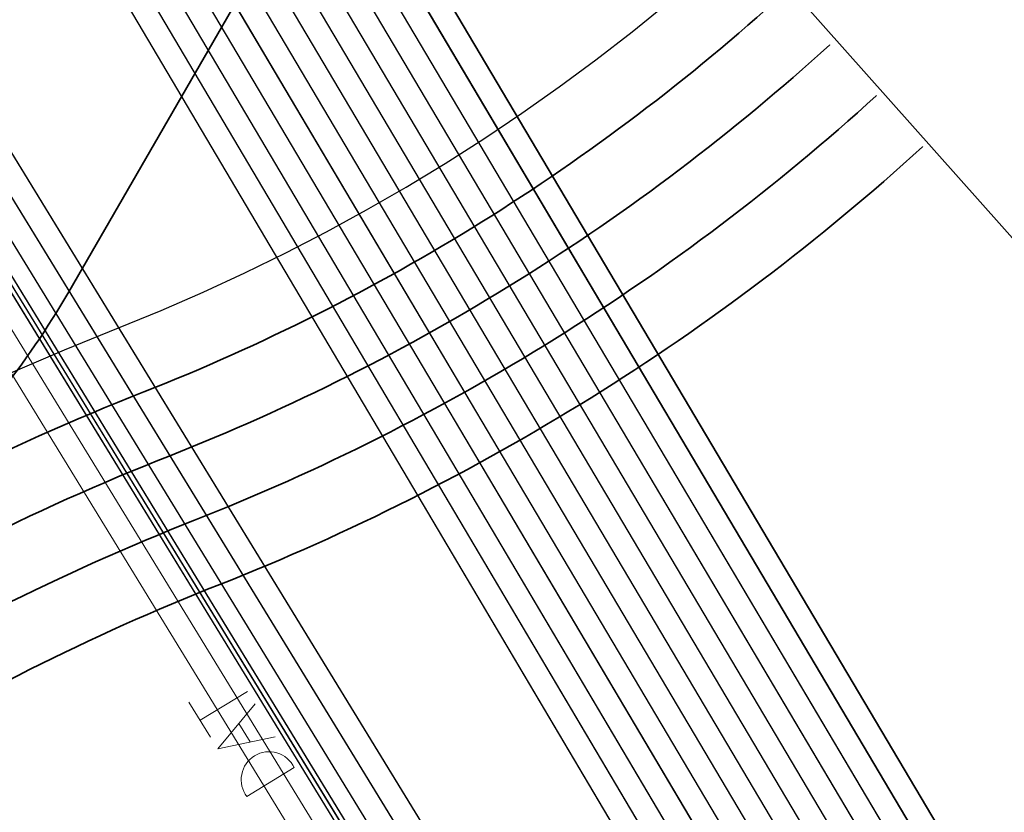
# Model space of a CAD drawing. Header units: metres. Extents: x -502 to 161, y -108 to 174.
# Tile 130 of 256: x -225.38 to -223.24, y -34.82 to -33.1. Entities that reach past the tile are written whole.
import ezdxf

# ---------------------------------------------------------------- set-up
doc = ezdxf.new("R2010")
doc.units = ezdxf.units.M
doc.header["$LTSCALE"] = 0.1
doc.linetypes.add('237', pattern=[93, 75, -18])
for name, color, linetype in [('BRI31-005.05-5p02-Koordinierung Lageplan 4. BA ZOB West 2022-06-15', 7, 'Continuous'), ('BRI31-005.06-5f07-Koordinierung Lageplan 4. BA ZOB Fernbusbahnh', 7, 'Continuous'), ('BRI32-005.02-5f05-Koordinierung Schemaplan 4 BA ZOB Teilbereich', 7, 'Continuous'), ('BRI32-005.03-5f06-Koordinierung Schemaplan 4 BA ZOB Teilbereich 2 Ost - Bahnhofsallee 2023-01-21', 7, 'Continuous')]:
    doc.layers.add(name, color=color, linetype=linetype)

# ---------------------------------------------------------------- blocks, each defined once
blk = doc.blocks.new('WP_LP-1020')
at = {"color": 7, "linetype": 'Continuous', "lineweight": 20, "transparency": 33554687}
blk.add_line((-0.8253, -0.8253), (-0.8253, 0.8253), dxfattribs=at)
blk = doc.blocks.new('1000DAT')
at = {"color": 114, "linetype": 'Continuous', "lineweight": 13, "true_color": 0x00994c, "transparency": 33554687}
for p, q in [((4.589, 0.775), (4.589, 0.173)), ((5.348, 0.777), (5.795, 0.777)), ((5.561, 0.775), (5.561, 0.173)), ((5.077, 0.435), (5.312, 0.435))]:
    blk.add_line(p, q, dxfattribs=at)
at = {"color": 114, "linetype": 'Continuous', "lineweight": 13, "true_color": 0x00994c, "transparency": 33554687, "flags": 128}
blk.add_lwpolyline([(4.589, 0.775, -0.445229), (4.924, 0.474, -0.445229), (4.589, 0.173)], format="xyb", dxfattribs=at)
blk.add_lwpolyline([(4.984, 0.174), (5.199, 0.775), (5.401, 0.174)], dxfattribs=at)

msp = doc.modelspace()

# ---------------------------------------------------------------- linework, layer by layer
at = {"layer": 'BRI31-005.05-5p02-Koordinierung Lageplan 4. BA ZOB West 2022-06-15', "color": 1, "linetype": 'Continuous', "lineweight": 25, "true_color": 0xff0000, "transparency": 33554687, "flags": 128}
msp.add_lwpolyline([(-225.3387, -11.2374), (-229.5957, -18.1714), (-229.0257, -20.8074), (-227.7997, -27.4074), (-227.6647, -27.9944), (-227.4477, -30.3544), (-224.2937, -35.5024), (-224.0217, -35.9484), (-223.2007, -36.4664), (-222.9157, -36.6434), (-217.6127, -39.5814), (-217.2307, -39.7354), (-214.0777, -39.1054), (-207.9547, -37.3244), (-207.4387, -36.8834), (-205.7427, -35.6354), (-202.5457, -34.9364), (-199.0767, -34.0634), (-192.6107, -32.7734), (-185.6937, -31.6434), (-180.2767, -30.7334), (-179.4717, -30.6334), (-178.4147, -30.7934), (-174.3807, -31.4324)], dxfattribs=at)
at = {"layer": 'BRI31-005.05-5p02-Koordinierung Lageplan 4. BA ZOB West 2022-06-15', "color": 250, "linetype": 'Continuous', "lineweight": 25, "true_color": 0x333333, "transparency": 33554687, "flags": 128}
for points in [[(-225.3307, -11.2434), (-229.5857, -18.1734), (-229.0157, -20.8054), (-227.7897, -27.4054), (-227.6547, -27.9934), (-227.4387, -30.3514), (-224.2857, -35.4974), (-224.0137, -35.9414), (-223.1947, -36.4574), (-222.9107, -36.6354), (-217.6077, -39.5724), (-217.2297, -39.7244), (-214.0807, -39.0964), (-207.9597, -37.3154), (-207.4447, -36.8754), (-205.7467, -35.6254), (-202.5487, -34.9274), (-199.0787, -34.0534), (-192.6127, -32.7634), (-185.6947, -31.6334), (-180.2787, -30.7234), (-179.4717, -30.6234), (-178.4137, -30.7834), (-174.3787, -31.4224)], [(-225.2907, -11.2734), (-229.5327, -18.1824), (-228.9667, -20.7954), (-227.7407, -27.3964), (-227.6047, -27.9884), (-227.3897, -30.3354), (-224.2587, -35.4464), (-223.9867, -35.8994), (-223.1627, -36.4184), (-222.8857, -36.5924), (-217.5837, -39.5284), (-217.0567, -39.7414), (-214.0687, -39.1454), (-207.9377, -37.3614), (-207.4157, -36.9154), (-205.7257, -35.6724), (-202.5377, -34.9764), (-199.0687, -34.1024), (-192.6037, -32.8124), (-185.6867, -31.6824), (-180.2717, -30.7724), (-179.4727, -30.6734), (-178.4207, -30.8324), (-177.8307, -31.0624)], [(-174.3647, -31.3244), (-178.3997, -30.6854), (-179.4697, -30.5234), (-180.2927, -30.6254), (-185.7107, -31.5354), (-192.6307, -32.6654), (-199.0987, -33.9554), (-202.5707, -34.8294), (-205.7887, -35.5314), (-207.5047, -36.7934), (-208.0037, -37.2234), (-214.1047, -38.9984), (-217.2137, -39.6184), (-217.5597, -39.4844), (-222.8607, -36.5494), (-223.1417, -36.3724), (-223.9597, -35.8574), (-224.2067, -35.4344), (-227.3407, -30.3194), (-227.5547, -27.9834), (-227.6917, -27.3874), (-228.9177, -20.7854), (-229.4797, -18.1914), (-225.2507, -11.3034)], [(-174.3717, -31.3734), (-178.4067, -30.7344), (-179.4707, -30.5734), (-180.2857, -30.6744), (-185.7027, -31.5844), (-192.6217, -32.7144), (-199.0887, -34.0044), (-202.5597, -34.8784), (-205.7677, -35.5784), (-207.4747, -36.8344), (-207.9817, -37.2694), (-214.0927, -39.0474), (-217.0437, -39.6364), (-217.5357, -39.4404), (-222.8357, -36.5064), (-223.1087, -36.3344), (-223.9327, -35.8154), (-224.1667, -35.4034), (-227.2917, -30.3034), (-227.5047, -27.9804), (-227.6427, -27.3784), (-228.8687, -20.7754), (-229.4267, -18.2004), (-225.2107, -11.3334)], [(-178.2347, -30.0544), (-179.1357, -29.8924), (-180.3637, -30.1044), (-186.0237, -31.1244), (-193.0907, -32.3544), (-199.2367, -33.3944), (-200.6857, -33.7654), (-202.8467, -34.2434), (-206.2057, -35.0734), (-208.3897, -36.7434), (-214.3777, -38.5134), (-216.5857, -38.7694), (-217.3127, -38.8554), (-222.6167, -36.1834), (-223.7887, -35.3634), (-226.8857, -30.1354), (-227.0657, -27.9414), (-227.1787, -27.2534), (-228.4947, -20.5034), (-229.0277, -18.0634), (-224.7607, -11.6114)], [(-178.2447, -30.1034), (-179.1357, -29.9434), (-180.3547, -30.1534), (-186.0147, -31.1734), (-193.0827, -32.4034), (-199.2267, -33.4434), (-200.6627, -33.8124), (-202.8357, -34.2924), (-206.1837, -35.1194), (-208.3667, -36.7884), (-214.3677, -38.5624), (-216.5857, -38.8194), (-217.1447, -38.8844), (-222.5907, -36.1404), (-223.7507, -35.3284), (-226.8367, -30.1194), (-227.0157, -27.9374), (-227.1297, -27.2434), (-228.4457, -20.4934), (-228.9747, -18.0734), (-224.7217, -11.6424)], [(-178.2547, -30.1524), (-179.1357, -29.9944), (-180.3457, -30.2024), (-186.0057, -31.2224), (-193.0747, -32.4524), (-199.2167, -33.4924), (-200.6567, -33.8604), (-202.8157, -34.3414), (-206.1617, -35.1654), (-208.3437, -36.8334), (-214.3577, -38.6114), (-216.5757, -38.8684), (-216.9747, -38.9144), (-217.1357, -38.8334), (-222.5647, -36.0974), (-223.7127, -35.2934), (-226.7877, -30.1034), (-226.9657, -27.9334), (-227.0807, -27.2334), (-228.3967, -20.4834), (-228.9217, -18.0834), (-224.6827, -11.6734)], [(-224.6437, -11.7044), (-228.8687, -18.0934), (-228.3477, -20.4734), (-227.0317, -27.2234), (-226.9157, -27.9294), (-226.7387, -30.0874), (-223.6747, -35.2584), (-222.5387, -36.0544), (-217.2887, -38.7014), (-216.6117, -38.6224), (-214.4077, -38.3664), (-208.4587, -36.6084), (-206.2717, -34.9354), (-202.8797, -34.0964), (-200.7457, -33.6254), (-199.2667, -33.2474), (-193.1147, -32.2074), (-186.0507, -30.9774), (-180.3907, -29.9574), (-179.1357, -29.7394), (-178.2047, -29.9074)], [(-178.2147, -29.9564), (-179.1357, -29.7904), (-180.3817, -30.0064), (-186.0417, -31.0264), (-193.1067, -32.2564), (-199.2567, -33.2964), (-200.7597, -33.6794), (-202.8687, -34.1454), (-206.2497, -34.9814), (-208.4357, -36.6534), (-214.3977, -38.4154), (-217.1177, -38.7314), (-222.5257, -36.0034), (-223.6367, -35.2234), (-226.6897, -30.0714), (-226.8657, -27.9254), (-226.9827, -27.2134), (-228.2987, -20.4634), (-228.8157, -18.1034), (-224.6047, -11.7354)], [(-178.2247, -30.0054), (-179.1357, -29.8414), (-180.3727, -30.0554), (-186.0327, -31.0754), (-193.0987, -32.3054), (-199.2467, -33.3454), (-200.7697, -33.7334), (-202.8577, -34.1944), (-206.2277, -35.0274), (-208.4127, -36.6984), (-214.3877, -38.4644), (-216.6287, -38.7244), (-216.9477, -38.7614), (-217.1087, -38.6784), (-222.4867, -35.9684), (-223.5987, -35.1884), (-226.6407, -30.0554), (-226.8157, -27.9214), (-226.9337, -27.2034), (-228.2497, -20.4534), (-228.7627, -18.1134), (-224.5657, -11.7664)], [(-178.1847, -29.8094), (-179.1357, -29.6374), (-180.4087, -29.8594), (-186.0687, -30.8794), (-193.1307, -32.1094), (-199.2867, -33.1494), (-202.9127, -33.9494), (-206.3377, -34.7974), (-208.5277, -36.4734), (-214.4377, -38.2194), (-216.6027, -38.4714), (-217.2647, -38.5434), (-222.4607, -35.9254), (-223.5607, -35.1534), (-226.5917, -30.0394), (-226.7657, -27.9174), (-226.8847, -27.1934), (-228.2007, -20.4434), (-228.7097, -18.1234), (-224.5267, -11.7974)], [(-178.1947, -29.8584), (-179.1357, -29.6884), (-180.3997, -29.9084), (-186.0597, -30.9284), (-193.1227, -32.1584), (-199.2767, -33.1984), (-202.9017, -33.9984), (-206.3157, -34.8434), (-208.5047, -36.5184), (-214.4277, -38.2684), (-217.0907, -38.5784), (-222.4567, -35.8684), (-223.5227, -35.1184), (-226.5427, -30.0234), (-226.7157, -27.9134), (-226.8357, -27.1844), (-228.1517, -20.4334), (-228.6567, -18.1334), (-224.4877, -11.8284)], [(-200.2857, -36.5834), (-199.6747, -35.4934), (-199.5557, -34.9334), (-199.7607, -34.1634), (-200.1017, -33.7834), (-200.6467, -33.5734), (-201.0147, -33.6334), (-202.8907, -34.0474), (-206.2937, -34.8894), (-208.4817, -36.5634), (-214.4177, -38.3174), (-216.6047, -38.5714), (-216.9147, -38.6074), (-217.0817, -38.5234), (-222.4087, -35.8394), (-223.4847, -35.0834), (-226.4937, -30.0074), (-226.6657, -27.9094), (-226.7867, -27.1734), (-228.1027, -20.4234), (-228.6037, -18.1434), (-224.4487, -11.8594)], [(-178.1657, -29.7114), (-179.1357, -29.5354), (-180.4267, -29.7614), (-186.0867, -30.7814), (-193.1467, -32.0114), (-199.3047, -33.0514), (-202.9357, -33.8514), (-206.3817, -34.7054), (-208.5737, -36.3834), (-214.4577, -38.1214), (-216.9157, -38.4004), (-217.0637, -38.4194), (-217.1517, -38.4314), (-222.3827, -35.7964), (-223.4467, -35.0484), (-226.4447, -29.9914), (-226.6157, -27.9054), (-226.7377, -27.1634), (-228.0537, -20.4134), (-228.5507, -18.1534), (-224.4097, -11.8904)], [(-178.1747, -29.7604), (-179.1357, -29.5864), (-180.4177, -29.8104), (-186.0777, -30.8304), (-193.1387, -32.0604), (-199.2967, -33.1004), (-202.9237, -33.9004), (-206.3597, -34.7514), (-208.5507, -36.4284), (-214.4477, -38.1704), (-216.9837, -38.4594), (-217.1887, -38.3564), (-222.3567, -35.7534), (-223.4087, -35.0134), (-226.3957, -29.9754), (-226.5657, -27.9014), (-226.6887, -27.1534), (-228.0047, -20.4034), (-228.4977, -18.1634), (-224.3707, -11.9214)]]:
    msp.add_lwpolyline(points, dxfattribs=at)
at = {"layer": 'BRI31-005.05-5p02-Koordinierung Lageplan 4. BA ZOB West 2022-06-15', "color": 114, "linetype": 'Continuous', "lineweight": 25, "true_color": 0x00994c, "transparency": 33554687, "flags": 128}
msp.add_lwpolyline([(-174.3777, -31.4124), (-178.4117, -30.7734), (-179.4707, -30.6134), (-180.2797, -30.7134), (-185.6977, -31.6244), (-192.6137, -32.7544), (-199.0817, -34.0444), (-202.5497, -34.9164), (-205.7517, -35.6174), (-207.4517, -36.8684), (-207.9637, -37.3064), (-214.0827, -39.0854), (-217.2287, -39.7144), (-217.6047, -39.5634), (-222.9057, -36.6254), (-223.1907, -36.4494), (-224.0077, -35.9334), (-224.2767, -35.4914), (-227.4277, -30.3474), (-227.6447, -27.9914), (-227.7807, -27.4034), (-229.0067, -20.8034), (-229.5747, -18.1744), (-225.3227, -11.2494)], dxfattribs=at)
at = {"layer": 'BRI31-005.05-5p02-Koordinierung Lageplan 4. BA ZOB West 2022-06-15', "color": 190, "linetype": 'Continuous', "lineweight": 35, "true_color": 0x7f00ff, "transparency": 33554687, "flags": 128}
for points in [[(-178.1477, -29.6134), (-179.1357, -29.4334), (-180.4447, -29.6634), (-186.1047, -30.6834), (-193.1627, -31.9134), (-199.3207, -32.9534), (-202.9597, -33.7534), (-206.4257, -34.6134), (-208.6197, -36.2934), (-214.4777, -38.0234), (-217.0457, -38.3154), (-217.1367, -38.3264), (-222.3647, -35.6884), (-223.3707, -34.9784), (-226.3467, -29.9594), (-226.5157, -27.8974), (-226.6397, -27.1434), (-227.9557, -20.3934), (-228.4447, -18.1734), (-224.3317, -11.9524)], [(-178.1567, -29.6624), (-179.1357, -29.4844), (-180.4357, -29.7124), (-186.0957, -30.7324), (-193.1547, -31.9624), (-199.3127, -33.0024), (-202.9477, -33.8024), (-206.4037, -34.6594), (-208.5967, -36.3384), (-214.4677, -38.0724), (-216.9517, -38.3544), (-222.3047, -35.6674), (-223.3327, -34.9434), (-226.2977, -29.9434), (-226.4657, -27.8934), (-226.5907, -27.1334), (-227.9067, -20.3834), (-228.3917, -18.1834), (-224.2927, -11.9834)]]:
    msp.add_lwpolyline(points, dxfattribs=at)
at = {"layer": 'BRI31-005.05-5p02-Koordinierung Lageplan 4. BA ZOB West 2022-06-15', "color": 7, "linetype": 'Continuous', "lineweight": 13, "transparency": 33554687, "flags": 128}
for points in [[(-174.4567, -31.9734), (-178.4767, -31.2244), (-179.4807, -31.0734), (-180.2157, -31.1644), (-185.6227, -32.0744), (-192.5317, -33.2044), (-198.9887, -34.4944), (-202.5047, -35.1234), (-205.6627, -35.8134), (-207.8937, -37.4534), (-214.0447, -39.2434), (-217.2537, -39.8834), (-222.9587, -36.7234), (-224.0877, -36.0134), (-227.5367, -30.3834), (-227.7547, -28.0034), (-227.8877, -27.4234), (-229.1137, -20.8234)], [(-174.4497, -31.9244), (-178.4697, -31.1754), (-179.4797, -31.0234), (-180.2227, -31.1154), (-185.6307, -32.0254), (-192.5407, -33.1554), (-198.9987, -34.4454), (-202.5267, -35.0254), (-205.7047, -35.7194), (-207.3857, -36.9554), (-207.9157, -37.4074), (-214.0567, -39.1944), (-217.2457, -39.8304), (-222.9347, -36.6794), (-223.2167, -36.5024), (-224.0507, -35.9774), (-227.4877, -30.3674), (-227.7047, -27.9984), (-227.8387, -27.4144), (-229.0647, -20.8144)]]:
    msp.add_lwpolyline(points, dxfattribs=at)
at = {"layer": 'BRI31-005.05-5p02-Koordinierung Lageplan 4. BA ZOB West 2022-06-15', "color": 142, "linetype": 'Continuous', "lineweight": 35, "true_color": 0x0099cc, "transparency": 33554687, "flags": 128}
msp.add_lwpolyline([(-222.1282, -30.8366), (-222.4377, -30.823), (-222.4377, -30.823, 0.279631), (-224.1659, -31.7709), (-224.1659, -31.7709), (-225.2758, -33.6923, -0.077278), (-225.6171, -34.1161), (-227.6433, -35.9606), (-227.7423, -36.2857)], format="xyb", dxfattribs=at)
at = {"layer": 'BRI31-005.05-5p02-Koordinierung Lageplan 4. BA ZOB West 2022-06-15', "color": 1, "linetype": '237', "lineweight": 25, "true_color": 0xff0000, "transparency": 33554687, "flags": 128}
msp.add_lwpolyline([(-235.5437, -41.6552, 0.31866), (-234.9694, -41.5851), (-234.6894, -41.3303), (-234.6894, -41.3303, -0.11947), (-234.325, -41.131), (-234.325, -41.131), (-233.5512, -40.9227), (-233.5512, -40.9227, 0.207755), (-232.9169, -40.4408), (-232.9169, -40.4408), (-232.9169, -40.4408, -0.080424), (-232.5985, -40.0405), (-232.5985, -40.0405), (-226.8797, -34.8365, -0.091014), (-225.1675, -33.7706), (-225.1675, -33.7706, 0.091012), (-223.8231, -32.9337), (-223.8231, -32.9337)], format="xyb", dxfattribs=at)
at = {"layer": 'BRI31-005.05-5p02-Koordinierung Lageplan 4. BA ZOB West 2022-06-15', "color": 7, "linetype": 'Continuous', "lineweight": 35, "transparency": 33554687, "flags": 128}
msp.add_lwpolyline([(-234.0635, -42.0182), (-233.1817, -41.2157), (-233.1817, -41.2157, 0.131327), (-232.9024, -40.7813), (-232.9024, -40.7813, -0.131324), (-232.4975, -40.1515), (-232.4975, -40.1515), (-226.7788, -34.9474, -0.091014), (-225.1125, -33.9102, 0.091012), (-223.7221, -33.0447)], format="xyb", dxfattribs=at)
at = {"layer": 'BRI31-005.05-5p02-Koordinierung Lageplan 4. BA ZOB West 2022-06-15', "color": 190, "linetype": 'Continuous', "lineweight": 35, "true_color": 0x7f00ff, "transparency": 33554687, "flags": 128}
for points in [[(-233.1418, -42.1394, 0.23126), (-232.8178, -41.3233, -0.231256), (-232.3966, -40.2624), (-226.6778, -35.0583, -0.091014), (-225.0575, -34.0497), (-225.0575, -34.0497, 0.091012), (-223.6212, -33.1556), (-223.6212, -33.1556)], [(-223.5202, -33.2665), (-223.5202, -33.2665, -0.091012), (-225.0025, -34.1893), (-225.0025, -34.1893, 0.091014), (-226.5769, -35.1693), (-232.2956, -40.3734, 0.231255), (-232.6682, -41.3119, -0.23126), (-233.0409, -42.2504)]]:
    msp.add_lwpolyline(points, format="xyb", dxfattribs=at)
at = {"layer": 'BRI31-005.05-5p02-Koordinierung Lageplan 4. BA ZOB West 2022-06-15', "color": 3, "linetype": 'Continuous', "lineweight": 35, "true_color": 0x00ff00, "transparency": 33554687, "flags": 128}
msp.add_lwpolyline([(-223.4192, -33.3775), (-223.4192, -33.3775, -0.091012), (-224.9476, -34.3288), (-224.9476, -34.3288), (-224.9476, -34.3288, 0.091014), (-226.4759, -35.2802), (-226.4759, -35.2802), (-232.1947, -40.4843, 0.231256), (-232.5187, -41.3004), (-232.5187, -41.3004, -0.231261), (-232.9399, -42.3613), (-232.9399, -42.3613)], format="xyb", dxfattribs=at)
at = {"layer": 'BRI31-005.06-5f07-Koordinierung Lageplan 4. BA ZOB Fernbusbahnh', "color": 1, "linetype": 'Continuous', "lineweight": 20, "true_color": 0xff0000, "transparency": 33554687, "flags": 128}
msp.add_lwpolyline([(-225.3387, -11.2374), (-229.5957, -18.1714), (-229.0257, -20.8074), (-227.7997, -27.4074), (-227.6647, -27.9944), (-227.4477, -30.3544), (-224.2937, -35.5024), (-224.0217, -35.9484), (-223.2007, -36.4664), (-222.9157, -36.6434), (-217.6127, -39.5814), (-217.2307, -39.7354), (-214.0777, -39.1054), (-207.9547, -37.3244), (-207.4387, -36.8834), (-205.7427, -35.6354), (-202.5457, -34.9364), (-199.0767, -34.0634), (-192.6107, -32.7734), (-185.6937, -31.6434), (-180.2767, -30.7334), (-179.4717, -30.6334), (-178.4147, -30.7934), (-174.3807, -31.4324)], dxfattribs=at)
at = {"layer": 'BRI31-005.06-5f07-Koordinierung Lageplan 4. BA ZOB Fernbusbahnh', "color": 250, "linetype": 'Continuous', "lineweight": 20, "true_color": 0x333333, "transparency": 33554687, "flags": 128}
for points in [[(-225.3307, -11.2434), (-229.5857, -18.1734), (-229.0157, -20.8054), (-227.7897, -27.4054), (-227.6547, -27.9934), (-227.4387, -30.3514), (-224.2857, -35.4974), (-224.0137, -35.9414), (-223.1947, -36.4574), (-222.9107, -36.6354), (-217.6077, -39.5724), (-217.2297, -39.7244), (-214.0807, -39.0964), (-207.9597, -37.3154), (-207.4447, -36.8754), (-205.7467, -35.6254), (-202.5487, -34.9274), (-199.0787, -34.0534), (-192.6127, -32.7634), (-185.6947, -31.6334), (-180.2787, -30.7234), (-179.4717, -30.6234), (-178.4137, -30.7834), (-174.3787, -31.4224)], [(-225.2907, -11.2734), (-229.5327, -18.1824), (-228.9667, -20.7954), (-227.7407, -27.3964), (-227.6047, -27.9884), (-227.3897, -30.3354), (-224.2587, -35.4464), (-223.9867, -35.8994), (-223.1627, -36.4184), (-222.8857, -36.5924), (-217.5837, -39.5284), (-217.0567, -39.7414), (-214.0687, -39.1454), (-207.9377, -37.3614), (-207.4157, -36.9154), (-205.7257, -35.6724), (-202.5377, -34.9764), (-199.0687, -34.1024), (-192.6037, -32.8124), (-185.6867, -31.6824), (-180.2717, -30.7724), (-179.4727, -30.6734), (-178.4207, -30.8324), (-177.8307, -31.0624)], [(-174.3647, -31.3244), (-178.3997, -30.6854), (-179.4697, -30.5234), (-180.2927, -30.6254), (-185.7107, -31.5354), (-192.6307, -32.6654), (-199.0987, -33.9554), (-202.5707, -34.8294), (-205.7887, -35.5314), (-207.5047, -36.7934), (-208.0037, -37.2234), (-214.1047, -38.9984), (-217.2137, -39.6184), (-217.5597, -39.4844), (-222.8607, -36.5494), (-223.1417, -36.3724), (-223.9597, -35.8574), (-224.2067, -35.4344), (-227.3407, -30.3194), (-227.5547, -27.9834), (-227.6917, -27.3874), (-228.9177, -20.7854), (-229.4797, -18.1914), (-225.2507, -11.3034)], [(-174.3717, -31.3734), (-178.4067, -30.7344), (-179.4707, -30.5734), (-180.2857, -30.6744), (-185.7027, -31.5844), (-192.6217, -32.7144), (-199.0887, -34.0044), (-202.5597, -34.8784), (-205.7677, -35.5784), (-207.4747, -36.8344), (-207.9817, -37.2694), (-214.0927, -39.0474), (-217.0437, -39.6364), (-217.5357, -39.4404), (-222.8357, -36.5064), (-223.1087, -36.3344), (-223.9327, -35.8154), (-224.1667, -35.4034), (-227.2917, -30.3034), (-227.5047, -27.9804), (-227.6427, -27.3784), (-228.8687, -20.7754), (-229.4267, -18.2004), (-225.2107, -11.3334)], [(-178.2347, -30.0544), (-179.1357, -29.8924), (-180.3637, -30.1044), (-186.0237, -31.1244), (-193.0907, -32.3544), (-199.2367, -33.3944), (-200.6857, -33.7654), (-202.8467, -34.2434), (-206.2057, -35.0734), (-208.3897, -36.7434), (-214.3777, -38.5134), (-216.5857, -38.7694), (-217.3127, -38.8554), (-222.6167, -36.1834), (-223.7887, -35.3634), (-226.8857, -30.1354), (-227.0657, -27.9414), (-227.1787, -27.2534), (-228.4947, -20.5034), (-229.0277, -18.0634), (-224.7607, -11.6114)], [(-178.2447, -30.1034), (-179.1357, -29.9434), (-180.3547, -30.1534), (-186.0147, -31.1734), (-193.0827, -32.4034), (-199.2267, -33.4434), (-200.6627, -33.8124), (-202.8357, -34.2924), (-206.1837, -35.1194), (-208.3667, -36.7884), (-214.3677, -38.5624), (-216.5857, -38.8194), (-217.1447, -38.8844), (-222.5907, -36.1404), (-223.7507, -35.3284), (-226.8367, -30.1194), (-227.0157, -27.9374), (-227.1297, -27.2434), (-228.4457, -20.4934), (-228.9747, -18.0734), (-224.7217, -11.6424)], [(-178.2547, -30.1524), (-179.1357, -29.9944), (-180.3457, -30.2024), (-186.0057, -31.2224), (-193.0747, -32.4524), (-199.2167, -33.4924), (-200.6567, -33.8604), (-202.8157, -34.3414), (-206.1617, -35.1654), (-208.3437, -36.8334), (-214.3577, -38.6114), (-216.5757, -38.8684), (-216.9747, -38.9144), (-217.1357, -38.8334), (-222.5647, -36.0974), (-223.7127, -35.2934), (-226.7877, -30.1034), (-226.9657, -27.9334), (-227.0807, -27.2334), (-228.3967, -20.4834), (-228.9217, -18.0834), (-224.6827, -11.6734)], [(-224.6437, -11.7044), (-228.8687, -18.0934), (-228.3477, -20.4734), (-227.0317, -27.2234), (-226.9157, -27.9294), (-226.7387, -30.0874), (-223.6747, -35.2584), (-222.5387, -36.0544), (-217.2887, -38.7014), (-216.6117, -38.6224), (-214.4077, -38.3664), (-208.4587, -36.6084), (-206.2717, -34.9354), (-202.8797, -34.0964), (-200.7457, -33.6254), (-199.2667, -33.2474), (-193.1147, -32.2074), (-186.0507, -30.9774), (-180.3907, -29.9574), (-179.1357, -29.7394), (-178.2047, -29.9074)], [(-178.2147, -29.9564), (-179.1357, -29.7904), (-180.3817, -30.0064), (-186.0417, -31.0264), (-193.1067, -32.2564), (-199.2567, -33.2964), (-200.7597, -33.6794), (-202.8687, -34.1454), (-206.2497, -34.9814), (-208.4357, -36.6534), (-214.3977, -38.4154), (-217.1177, -38.7314), (-222.5257, -36.0034), (-223.6367, -35.2234), (-226.6897, -30.0714), (-226.8657, -27.9254), (-226.9827, -27.2134), (-228.2987, -20.4634), (-228.8157, -18.1034), (-224.6047, -11.7354)], [(-178.2247, -30.0054), (-179.1357, -29.8414), (-180.3727, -30.0554), (-186.0327, -31.0754), (-193.0987, -32.3054), (-199.2467, -33.3454), (-200.7697, -33.7334), (-202.8577, -34.1944), (-206.2277, -35.0274), (-208.4127, -36.6984), (-214.3877, -38.4644), (-216.6287, -38.7244), (-216.9477, -38.7614), (-217.1087, -38.6784), (-222.4867, -35.9684), (-223.5987, -35.1884), (-226.6407, -30.0554), (-226.8157, -27.9214), (-226.9337, -27.2034), (-228.2497, -20.4534), (-228.7627, -18.1134), (-224.5657, -11.7664)], [(-178.1847, -29.8094), (-179.1357, -29.6374), (-180.4087, -29.8594), (-186.0687, -30.8794), (-193.1307, -32.1094), (-199.2867, -33.1494), (-202.9127, -33.9494), (-206.3377, -34.7974), (-208.5277, -36.4734), (-214.4377, -38.2194), (-216.6027, -38.4714), (-217.2647, -38.5434), (-222.4607, -35.9254), (-223.5607, -35.1534), (-226.5917, -30.0394), (-226.7657, -27.9174), (-226.8847, -27.1934), (-228.2007, -20.4434), (-228.7097, -18.1234), (-224.5267, -11.7974)], [(-178.1947, -29.8584), (-179.1357, -29.6884), (-180.3997, -29.9084), (-186.0597, -30.9284), (-193.1227, -32.1584), (-199.2767, -33.1984), (-202.9017, -33.9984), (-206.3157, -34.8434), (-208.5047, -36.5184), (-214.4277, -38.2684), (-217.0907, -38.5784), (-222.4567, -35.8684), (-223.5227, -35.1184), (-226.5427, -30.0234), (-226.7157, -27.9134), (-226.8357, -27.1844), (-228.1517, -20.4334), (-228.6567, -18.1334), (-224.4877, -11.8284)], [(-200.2857, -36.5834), (-199.6747, -35.4934), (-199.5557, -34.9334), (-199.7607, -34.1634), (-200.1017, -33.7834), (-200.6467, -33.5734), (-201.0147, -33.6334), (-202.8907, -34.0474), (-206.2937, -34.8894), (-208.4817, -36.5634), (-214.4177, -38.3174), (-216.6047, -38.5714), (-216.9147, -38.6074), (-217.0817, -38.5234), (-222.4087, -35.8394), (-223.4847, -35.0834), (-226.4937, -30.0074), (-226.6657, -27.9094), (-226.7867, -27.1734), (-228.1027, -20.4234), (-228.6037, -18.1434), (-224.4487, -11.8594)], [(-178.1657, -29.7114), (-179.1357, -29.5354), (-180.4267, -29.7614), (-186.0867, -30.7814), (-193.1467, -32.0114), (-199.3047, -33.0514), (-202.9357, -33.8514), (-206.3817, -34.7054), (-208.5737, -36.3834), (-214.4577, -38.1214), (-216.9157, -38.4004), (-217.0637, -38.4194), (-217.1517, -38.4314), (-222.3827, -35.7964), (-223.4467, -35.0484), (-226.4447, -29.9914), (-226.6157, -27.9054), (-226.7377, -27.1634), (-228.0537, -20.4134), (-228.5507, -18.1534), (-224.4097, -11.8904)], [(-178.1747, -29.7604), (-179.1357, -29.5864), (-180.4177, -29.8104), (-186.0777, -30.8304), (-193.1387, -32.0604), (-199.2967, -33.1004), (-202.9237, -33.9004), (-206.3597, -34.7514), (-208.5507, -36.4284), (-214.4477, -38.1704), (-216.9837, -38.4594), (-217.1887, -38.3564), (-222.3567, -35.7534), (-223.4087, -35.0134), (-226.3957, -29.9754), (-226.5657, -27.9014), (-226.6887, -27.1534), (-228.0047, -20.4034), (-228.4977, -18.1634), (-224.3707, -11.9214)]]:
    msp.add_lwpolyline(points, dxfattribs=at)
at = {"layer": 'BRI31-005.06-5f07-Koordinierung Lageplan 4. BA ZOB Fernbusbahnh', "color": 114, "linetype": 'Continuous', "lineweight": 20, "true_color": 0x00994c, "transparency": 33554687, "flags": 128}
msp.add_lwpolyline([(-174.3777, -31.4124), (-178.4117, -30.7734), (-179.4707, -30.6134), (-180.2797, -30.7134), (-185.6977, -31.6244), (-192.6137, -32.7544), (-199.0817, -34.0444), (-202.5497, -34.9164), (-205.7517, -35.6174), (-207.4517, -36.8684), (-207.9637, -37.3064), (-214.0827, -39.0854), (-217.2287, -39.7144), (-217.6047, -39.5634), (-222.9057, -36.6254), (-223.1907, -36.4494), (-224.0077, -35.9334), (-224.2767, -35.4914), (-227.4277, -30.3474), (-227.6447, -27.9914), (-227.7807, -27.4034), (-229.0067, -20.8034), (-229.5747, -18.1744), (-225.3227, -11.2494)], dxfattribs=at)
at = {"layer": 'BRI31-005.06-5f07-Koordinierung Lageplan 4. BA ZOB Fernbusbahnh', "color": 190, "linetype": 'Continuous', "lineweight": 30, "true_color": 0x7f00ff, "transparency": 33554687, "flags": 128}
for points in [[(-178.1477, -29.6134), (-179.1357, -29.4334), (-180.4447, -29.6634), (-186.1047, -30.6834), (-193.1627, -31.9134), (-199.3207, -32.9534), (-202.9597, -33.7534), (-206.4257, -34.6134), (-208.6197, -36.2934), (-214.4777, -38.0234), (-217.0457, -38.3154), (-217.1367, -38.3264), (-222.3647, -35.6884), (-223.3707, -34.9784), (-226.3467, -29.9594), (-226.5157, -27.8974), (-226.6397, -27.1434), (-227.9557, -20.3934), (-228.4447, -18.1734), (-224.3317, -11.9524)], [(-178.1567, -29.6624), (-179.1357, -29.4844), (-180.4357, -29.7124), (-186.0957, -30.7324), (-193.1547, -31.9624), (-199.3127, -33.0024), (-202.9477, -33.8024), (-206.4037, -34.6594), (-208.5967, -36.3384), (-214.4677, -38.0724), (-216.9517, -38.3544), (-222.3047, -35.6674), (-223.3327, -34.9434), (-226.2977, -29.9434), (-226.4657, -27.8934), (-226.5907, -27.1334), (-227.9067, -20.3834), (-228.3917, -18.1834), (-224.2927, -11.9834)]]:
    msp.add_lwpolyline(points, dxfattribs=at)
at = {"layer": 'BRI31-005.06-5f07-Koordinierung Lageplan 4. BA ZOB Fernbusbahnh', "color": 7, "linetype": 'Continuous', "lineweight": 9, "transparency": 33554687, "flags": 128}
for points in [[(-174.4567, -31.9734), (-178.4767, -31.2244), (-179.4807, -31.0734), (-180.2157, -31.1644), (-185.6227, -32.0744), (-192.5317, -33.2044), (-198.9887, -34.4944), (-202.5047, -35.1234), (-205.6627, -35.8134), (-207.8937, -37.4534), (-214.0447, -39.2434), (-217.2537, -39.8834), (-222.9587, -36.7234), (-224.0877, -36.0134), (-227.5367, -30.3834), (-227.7547, -28.0034), (-227.8877, -27.4234), (-229.1137, -20.8234)], [(-174.4497, -31.9244), (-178.4697, -31.1754), (-179.4797, -31.0234), (-180.2227, -31.1154), (-185.6307, -32.0254), (-192.5407, -33.1554), (-198.9987, -34.4454), (-202.5267, -35.0254), (-205.7047, -35.7194), (-207.3857, -36.9554), (-207.9157, -37.4074), (-214.0567, -39.1944), (-217.2457, -39.8304), (-222.9347, -36.6794), (-223.2167, -36.5024), (-224.0507, -35.9774), (-227.4877, -30.3674), (-227.7047, -27.9984), (-227.8387, -27.4144), (-229.0647, -20.8144)]]:
    msp.add_lwpolyline(points, dxfattribs=at)
at = {"layer": 'BRI31-005.06-5f07-Koordinierung Lageplan 4. BA ZOB Fernbusbahnh', "color": 142, "linetype": 'Continuous', "lineweight": 30, "true_color": 0x0099cc, "transparency": 33554687, "flags": 128}
msp.add_lwpolyline([(-222.1282, -30.8366), (-222.4377, -30.823), (-222.4377, -30.823, 0.279631), (-224.1659, -31.7709), (-224.1659, -31.7709), (-225.2758, -33.6923, -0.077278), (-225.6171, -34.1161), (-227.6433, -35.9606), (-227.7423, -36.2857)], format="xyb", dxfattribs=at)
at = {"layer": 'BRI31-005.06-5f07-Koordinierung Lageplan 4. BA ZOB Fernbusbahnh', "color": 1, "linetype": '237', "lineweight": 20, "true_color": 0xff0000, "transparency": 33554687, "flags": 128}
msp.add_lwpolyline([(-235.5437, -41.6552, 0.31866), (-234.9694, -41.5851), (-234.6894, -41.3303), (-234.6894, -41.3303, -0.11947), (-234.325, -41.131), (-234.325, -41.131), (-233.5512, -40.9227), (-233.5512, -40.9227, 0.207755), (-232.9169, -40.4408), (-232.9169, -40.4408), (-232.9169, -40.4408, -0.080424), (-232.5985, -40.0405), (-232.5985, -40.0405), (-226.8797, -34.8365, -0.091014), (-225.1675, -33.7706), (-225.1675, -33.7706, 0.091012), (-223.8231, -32.9337), (-223.8231, -32.9337)], format="xyb", dxfattribs=at)
at = {"layer": 'BRI31-005.06-5f07-Koordinierung Lageplan 4. BA ZOB Fernbusbahnh', "color": 7, "linetype": 'Continuous', "lineweight": 30, "transparency": 33554687, "flags": 128}
msp.add_lwpolyline([(-234.0635, -42.0182), (-233.1817, -41.2157), (-233.1817, -41.2157, 0.131327), (-232.9024, -40.7813), (-232.9024, -40.7813, -0.131324), (-232.4975, -40.1515), (-232.4975, -40.1515), (-226.7788, -34.9474, -0.091014), (-225.1125, -33.9102, 0.091012), (-223.7221, -33.0447)], format="xyb", dxfattribs=at)
at = {"layer": 'BRI31-005.06-5f07-Koordinierung Lageplan 4. BA ZOB Fernbusbahnh', "color": 190, "linetype": 'Continuous', "lineweight": 30, "true_color": 0x7f00ff, "transparency": 33554687, "flags": 128}
for points in [[(-233.1418, -42.1394, 0.23126), (-232.8178, -41.3233, -0.231256), (-232.3966, -40.2624), (-226.6778, -35.0583, -0.091014), (-225.0575, -34.0497), (-225.0575, -34.0497, 0.091012), (-223.6212, -33.1556), (-223.6212, -33.1556)], [(-223.5202, -33.2665), (-223.5202, -33.2665, -0.091012), (-225.0025, -34.1893), (-225.0025, -34.1893, 0.091014), (-226.5769, -35.1693), (-232.2956, -40.3734, 0.231255), (-232.6682, -41.3119, -0.23126), (-233.0409, -42.2504)]]:
    msp.add_lwpolyline(points, format="xyb", dxfattribs=at)
at = {"layer": 'BRI31-005.06-5f07-Koordinierung Lageplan 4. BA ZOB Fernbusbahnh', "color": 3, "linetype": 'Continuous', "lineweight": 30, "true_color": 0x00ff00, "transparency": 33554687, "flags": 128}
msp.add_lwpolyline([(-223.4192, -33.3775), (-223.4192, -33.3775, -0.091012), (-224.9476, -34.3288), (-224.9476, -34.3288), (-224.9476, -34.3288, 0.091014), (-226.4759, -35.2802), (-226.4759, -35.2802), (-232.1947, -40.4843, 0.231256), (-232.5187, -41.3004), (-232.5187, -41.3004, -0.231261), (-232.9399, -42.3613), (-232.9399, -42.3613)], format="xyb", dxfattribs=at)
at = {"layer": 'BRI32-005.02-5f05-Koordinierung Schemaplan 4 BA ZOB Teilbereich', "color": 250, "linetype": 'Continuous', "lineweight": 25, "true_color": 0x333333, "transparency": 33554687, "flags": 128}
for points in [[(-174.3647, -31.3244), (-178.3997, -30.6854), (-179.4697, -30.5234), (-180.2927, -30.6254), (-185.7107, -31.5354), (-192.6307, -32.6654), (-199.0987, -33.9554), (-202.5707, -34.8294), (-205.7887, -35.5314), (-207.5047, -36.7934), (-208.0037, -37.2234), (-214.1047, -38.9984), (-217.2137, -39.6184), (-217.5597, -39.4844), (-222.8607, -36.5494), (-223.1417, -36.3724), (-223.9597, -35.8574), (-224.2067, -35.4344), (-227.3407, -30.3194), (-227.5547, -27.9834), (-227.6917, -27.3874), (-228.9177, -20.7854), (-229.4797, -18.1914), (-225.2507, -11.3034)], [(-174.3717, -31.3734), (-178.4067, -30.7344), (-179.4707, -30.5734), (-180.2857, -30.6744), (-185.7027, -31.5844), (-192.6217, -32.7144), (-199.0887, -34.0044), (-202.5597, -34.8784), (-205.7677, -35.5784), (-207.4747, -36.8344), (-207.9817, -37.2694), (-214.0927, -39.0474), (-217.0437, -39.6364), (-217.5357, -39.4404), (-222.8357, -36.5064), (-223.1087, -36.3344), (-223.9327, -35.8154), (-224.1667, -35.4034), (-227.2917, -30.3034), (-227.5047, -27.9804), (-227.6427, -27.3784), (-228.8687, -20.7754), (-229.4267, -18.2004), (-225.2107, -11.3334)], [(-178.2347, -30.0544), (-179.1357, -29.8924), (-180.3637, -30.1044), (-186.0237, -31.1244), (-193.0907, -32.3544), (-199.2367, -33.3944), (-200.6857, -33.7654), (-202.8467, -34.2434), (-206.2057, -35.0734), (-208.3897, -36.7434), (-214.3777, -38.5134), (-216.5857, -38.7694), (-217.3127, -38.8554), (-222.6167, -36.1834), (-223.7887, -35.3634), (-226.8857, -30.1354), (-227.0657, -27.9414), (-227.1787, -27.2534), (-228.4947, -20.5034), (-229.0277, -18.0634), (-224.7607, -11.6114)], [(-178.2447, -30.1034), (-179.1357, -29.9434), (-180.3547, -30.1534), (-186.0147, -31.1734), (-193.0827, -32.4034), (-199.2267, -33.4434), (-200.6627, -33.8124), (-202.8357, -34.2924), (-206.1837, -35.1194), (-208.3667, -36.7884), (-214.3677, -38.5624), (-216.5857, -38.8194), (-217.1447, -38.8844), (-222.5907, -36.1404), (-223.7507, -35.3284), (-226.8367, -30.1194), (-227.0157, -27.9374), (-227.1297, -27.2434), (-228.4457, -20.4934), (-228.9747, -18.0734), (-224.7217, -11.6424)], [(-178.2547, -30.1524), (-179.1357, -29.9944), (-180.3457, -30.2024), (-186.0057, -31.2224), (-193.0747, -32.4524), (-199.2167, -33.4924), (-200.6567, -33.8604), (-202.8157, -34.3414), (-206.1617, -35.1654), (-208.3437, -36.8334), (-214.3577, -38.6114), (-216.5757, -38.8684), (-216.9747, -38.9144), (-217.1357, -38.8334), (-222.5647, -36.0974), (-223.7127, -35.2934), (-226.7877, -30.1034), (-226.9657, -27.9334), (-227.0807, -27.2334), (-228.3967, -20.4834), (-228.9217, -18.0834), (-224.6827, -11.6734)], [(-224.6437, -11.7044), (-228.8687, -18.0934), (-228.3477, -20.4734), (-227.0317, -27.2234), (-226.9157, -27.9294), (-226.7387, -30.0874), (-223.6747, -35.2584), (-222.5387, -36.0544), (-217.2887, -38.7014), (-216.6117, -38.6224), (-214.4077, -38.3664), (-208.4587, -36.6084), (-206.2717, -34.9354), (-202.8797, -34.0964), (-200.7457, -33.6254), (-199.2667, -33.2474), (-193.1147, -32.2074), (-186.0507, -30.9774), (-180.3907, -29.9574), (-179.1357, -29.7394), (-178.2047, -29.9074)], [(-178.2147, -29.9564), (-179.1357, -29.7904), (-180.3817, -30.0064), (-186.0417, -31.0264), (-193.1067, -32.2564), (-199.2567, -33.2964), (-200.7597, -33.6794), (-202.8687, -34.1454), (-206.2497, -34.9814), (-208.4357, -36.6534), (-214.3977, -38.4154), (-217.1177, -38.7314), (-222.5257, -36.0034), (-223.6367, -35.2234), (-226.6897, -30.0714), (-226.8657, -27.9254), (-226.9827, -27.2134), (-228.2987, -20.4634), (-228.8157, -18.1034), (-224.6047, -11.7354)], [(-178.2247, -30.0054), (-179.1357, -29.8414), (-180.3727, -30.0554), (-186.0327, -31.0754), (-193.0987, -32.3054), (-199.2467, -33.3454), (-200.7697, -33.7334), (-202.8577, -34.1944), (-206.2277, -35.0274), (-208.4127, -36.6984), (-214.3877, -38.4644), (-216.6287, -38.7244), (-216.9477, -38.7614), (-217.1087, -38.6784), (-222.4867, -35.9684), (-223.5987, -35.1884), (-226.6407, -30.0554), (-226.8157, -27.9214), (-226.9337, -27.2034), (-228.2497, -20.4534), (-228.7627, -18.1134), (-224.5657, -11.7664)], [(-178.1657, -29.7114), (-179.1357, -29.5354), (-180.4267, -29.7614), (-186.0867, -30.7814), (-193.1467, -32.0114), (-199.3047, -33.0514), (-202.9357, -33.8514), (-206.3817, -34.7054), (-208.5737, -36.3834), (-214.4577, -38.1214), (-216.9157, -38.4004), (-217.0637, -38.4194), (-217.1517, -38.4314), (-222.3827, -35.7964), (-223.4467, -35.0484), (-226.4447, -29.9914), (-226.6157, -27.9054), (-226.7377, -27.1634), (-228.0537, -20.4134), (-228.5507, -18.1534), (-224.4097, -11.8904)], [(-178.1747, -29.7604), (-179.1357, -29.5864), (-180.4177, -29.8104), (-186.0777, -30.8304), (-193.1387, -32.0604), (-199.2967, -33.1004), (-202.9237, -33.9004), (-206.3597, -34.7514), (-208.5507, -36.4284), (-214.4477, -38.1704), (-216.9837, -38.4594), (-217.1887, -38.3564), (-222.3567, -35.7534), (-223.4087, -35.0134), (-226.3957, -29.9754), (-226.5657, -27.9014), (-226.6887, -27.1534), (-228.0047, -20.4034), (-228.4977, -18.1634), (-224.3707, -11.9214)]]:
    msp.add_lwpolyline(points, dxfattribs=at)
at = {"layer": 'BRI32-005.02-5f05-Koordinierung Schemaplan 4 BA ZOB Teilbereich', "color": 190, "linetype": 'Continuous', "lineweight": 35, "true_color": 0x7f00ff, "transparency": 33554687, "flags": 128}
for points in [[(-178.1477, -29.6134), (-179.1357, -29.4334), (-180.4447, -29.6634), (-186.1047, -30.6834), (-193.1627, -31.9134), (-199.3207, -32.9534), (-202.9597, -33.7534), (-206.4257, -34.6134), (-208.6197, -36.2934), (-214.4777, -38.0234), (-217.0457, -38.3154), (-217.1367, -38.3264), (-222.3647, -35.6884), (-223.3707, -34.9784), (-226.3467, -29.9594), (-226.5157, -27.8974), (-226.6397, -27.1434), (-227.9557, -20.3934), (-228.4447, -18.1734), (-224.3317, -11.9524)], [(-178.1567, -29.6624), (-179.1357, -29.4844), (-180.4357, -29.7124), (-186.0957, -30.7324), (-193.1547, -31.9624), (-199.3127, -33.0024), (-202.9477, -33.8024), (-206.4037, -34.6594), (-208.5967, -36.3384), (-214.4677, -38.0724), (-216.9517, -38.3544), (-222.3047, -35.6674), (-223.3327, -34.9434), (-226.2977, -29.9434), (-226.4657, -27.8934), (-226.5907, -27.1334), (-227.9067, -20.3834), (-228.3917, -18.1834), (-224.2927, -11.9834)]]:
    msp.add_lwpolyline(points, dxfattribs=at)
at = {"layer": 'BRI32-005.02-5f05-Koordinierung Schemaplan 4 BA ZOB Teilbereich', "color": 7, "linetype": 'Continuous', "lineweight": 13, "transparency": 33554687, "flags": 128}
for points in [[(-174.4567, -31.9734), (-178.4767, -31.2244), (-179.4807, -31.0734), (-180.2157, -31.1644), (-185.6227, -32.0744), (-192.5317, -33.2044), (-198.9887, -34.4944), (-202.5047, -35.1234), (-205.6627, -35.8134), (-207.8937, -37.4534), (-214.0447, -39.2434), (-217.2537, -39.8834), (-222.9587, -36.7234), (-224.0877, -36.0134), (-227.5367, -30.3834), (-227.7547, -28.0034), (-227.8877, -27.4234), (-229.1137, -20.8234)], [(-174.4497, -31.9244), (-178.4697, -31.1754), (-179.4797, -31.0234), (-180.2227, -31.1154), (-185.6307, -32.0254), (-192.5407, -33.1554), (-198.9987, -34.4454), (-202.5267, -35.0254), (-205.7047, -35.7194), (-207.3857, -36.9554), (-207.9157, -37.4074), (-214.0567, -39.1944), (-217.2457, -39.8304), (-222.9347, -36.6794), (-223.2167, -36.5024), (-224.0507, -35.9774), (-227.4877, -30.3674), (-227.7047, -27.9984), (-227.8387, -27.4144), (-229.0647, -20.8144)]]:
    msp.add_lwpolyline(points, dxfattribs=at)
at = {"layer": 'BRI32-005.03-5f06-Koordinierung Schemaplan 4 BA ZOB Teilbereich 2 Ost - Bahnhofsallee 2023-01-21', "color": 250, "linetype": 'Continuous', "lineweight": 20, "true_color": 0x333333, "transparency": 33554687, "flags": 128}
for points in [[(-174.3647, -31.3244), (-178.3997, -30.6854), (-179.4697, -30.5234), (-180.2927, -30.6254), (-185.7107, -31.5354), (-192.6307, -32.6654), (-199.0987, -33.9554), (-202.5707, -34.8294), (-205.7887, -35.5314), (-207.5047, -36.7934), (-208.0037, -37.2234), (-214.1047, -38.9984), (-217.2137, -39.6184), (-217.5597, -39.4844), (-222.8607, -36.5494), (-223.1417, -36.3724), (-223.9597, -35.8574), (-224.2067, -35.4344), (-227.3407, -30.3194), (-227.5547, -27.9834), (-227.6917, -27.3874), (-228.9177, -20.7854), (-229.4797, -18.1914), (-225.2507, -11.3034)], [(-174.3717, -31.3734), (-178.4067, -30.7344), (-179.4707, -30.5734), (-180.2857, -30.6744), (-185.7027, -31.5844), (-192.6217, -32.7144), (-199.0887, -34.0044), (-202.5597, -34.8784), (-205.7677, -35.5784), (-207.4747, -36.8344), (-207.9817, -37.2694), (-214.0927, -39.0474), (-217.0437, -39.6364), (-217.5357, -39.4404), (-222.8357, -36.5064), (-223.1087, -36.3344), (-223.9327, -35.8154), (-224.1667, -35.4034), (-227.2917, -30.3034), (-227.5047, -27.9804), (-227.6427, -27.3784), (-228.8687, -20.7754), (-229.4267, -18.2004), (-225.2107, -11.3334)], [(-178.2347, -30.0544), (-179.1357, -29.8924), (-180.3637, -30.1044), (-186.0237, -31.1244), (-193.0907, -32.3544), (-199.2367, -33.3944), (-200.6857, -33.7654), (-202.8467, -34.2434), (-206.2057, -35.0734), (-208.3897, -36.7434), (-214.3777, -38.5134), (-216.5857, -38.7694), (-217.3127, -38.8554), (-222.6167, -36.1834), (-223.7887, -35.3634), (-226.8857, -30.1354), (-227.0657, -27.9414), (-227.1787, -27.2534), (-228.4947, -20.5034), (-229.0277, -18.0634), (-224.7607, -11.6114)], [(-178.2447, -30.1034), (-179.1357, -29.9434), (-180.3547, -30.1534), (-186.0147, -31.1734), (-193.0827, -32.4034), (-199.2267, -33.4434), (-200.6627, -33.8124), (-202.8357, -34.2924), (-206.1837, -35.1194), (-208.3667, -36.7884), (-214.3677, -38.5624), (-216.5857, -38.8194), (-217.1447, -38.8844), (-222.5907, -36.1404), (-223.7507, -35.3284), (-226.8367, -30.1194), (-227.0157, -27.9374), (-227.1297, -27.2434), (-228.4457, -20.4934), (-228.9747, -18.0734), (-224.7217, -11.6424)], [(-178.2547, -30.1524), (-179.1357, -29.9944), (-180.3457, -30.2024), (-186.0057, -31.2224), (-193.0747, -32.4524), (-199.2167, -33.4924), (-200.6567, -33.8604), (-202.8157, -34.3414), (-206.1617, -35.1654), (-208.3437, -36.8334), (-214.3577, -38.6114), (-216.5757, -38.8684), (-216.9747, -38.9144), (-217.1357, -38.8334), (-222.5647, -36.0974), (-223.7127, -35.2934), (-226.7877, -30.1034), (-226.9657, -27.9334), (-227.0807, -27.2334), (-228.3967, -20.4834), (-228.9217, -18.0834), (-224.6827, -11.6734)], [(-224.6437, -11.7044), (-228.8687, -18.0934), (-228.3477, -20.4734), (-227.0317, -27.2234), (-226.9157, -27.9294), (-226.7387, -30.0874), (-223.6747, -35.2584), (-222.5387, -36.0544), (-217.2887, -38.7014), (-216.6117, -38.6224), (-214.4077, -38.3664), (-208.4587, -36.6084), (-206.2717, -34.9354), (-202.8797, -34.0964), (-200.7457, -33.6254), (-199.2667, -33.2474), (-193.1147, -32.2074), (-186.0507, -30.9774), (-180.3907, -29.9574), (-179.1357, -29.7394), (-178.2047, -29.9074)], [(-178.2147, -29.9564), (-179.1357, -29.7904), (-180.3817, -30.0064), (-186.0417, -31.0264), (-193.1067, -32.2564), (-199.2567, -33.2964), (-200.7597, -33.6794), (-202.8687, -34.1454), (-206.2497, -34.9814), (-208.4357, -36.6534), (-214.3977, -38.4154), (-217.1177, -38.7314), (-222.5257, -36.0034), (-223.6367, -35.2234), (-226.6897, -30.0714), (-226.8657, -27.9254), (-226.9827, -27.2134), (-228.2987, -20.4634), (-228.8157, -18.1034), (-224.6047, -11.7354)], [(-178.2247, -30.0054), (-179.1357, -29.8414), (-180.3727, -30.0554), (-186.0327, -31.0754), (-193.0987, -32.3054), (-199.2467, -33.3454), (-200.7697, -33.7334), (-202.8577, -34.1944), (-206.2277, -35.0274), (-208.4127, -36.6984), (-214.3877, -38.4644), (-216.6287, -38.7244), (-216.9477, -38.7614), (-217.1087, -38.6784), (-222.4867, -35.9684), (-223.5987, -35.1884), (-226.6407, -30.0554), (-226.8157, -27.9214), (-226.9337, -27.2034), (-228.2497, -20.4534), (-228.7627, -18.1134), (-224.5657, -11.7664)], [(-178.1847, -29.8094), (-179.1357, -29.6374), (-180.4087, -29.8594), (-186.0687, -30.8794), (-193.1307, -32.1094), (-199.2867, -33.1494), (-202.9127, -33.9494), (-206.3377, -34.7974), (-208.5277, -36.4734), (-214.4377, -38.2194), (-216.6027, -38.4714), (-217.2647, -38.5434), (-222.4607, -35.9254), (-223.5607, -35.1534), (-226.5917, -30.0394), (-226.7657, -27.9174), (-226.8847, -27.1934), (-228.2007, -20.4434), (-228.7097, -18.1234), (-224.5267, -11.7974)], [(-178.1947, -29.8584), (-179.1357, -29.6884), (-180.3997, -29.9084), (-186.0597, -30.9284), (-193.1227, -32.1584), (-199.2767, -33.1984), (-202.9017, -33.9984), (-206.3157, -34.8434), (-208.5047, -36.5184), (-214.4277, -38.2684), (-217.0907, -38.5784), (-222.4567, -35.8684), (-223.5227, -35.1184), (-226.5427, -30.0234), (-226.7157, -27.9134), (-226.8357, -27.1844), (-228.1517, -20.4334), (-228.6567, -18.1334), (-224.4877, -11.8284)], [(-178.1657, -29.7114), (-179.1357, -29.5354), (-180.4267, -29.7614), (-186.0867, -30.7814), (-193.1467, -32.0114), (-199.3047, -33.0514), (-202.9357, -33.8514), (-206.3817, -34.7054), (-208.5737, -36.3834), (-214.4577, -38.1214), (-216.9157, -38.4004), (-217.0637, -38.4194), (-217.1517, -38.4314), (-222.3827, -35.7964), (-223.4467, -35.0484), (-226.4447, -29.9914), (-226.6157, -27.9054), (-226.7377, -27.1634), (-228.0537, -20.4134), (-228.5507, -18.1534), (-224.4097, -11.8904)], [(-178.1747, -29.7604), (-179.1357, -29.5864), (-180.4177, -29.8104), (-186.0777, -30.8304), (-193.1387, -32.0604), (-199.2967, -33.1004), (-202.9237, -33.9004), (-206.3597, -34.7514), (-208.5507, -36.4284), (-214.4477, -38.1704), (-216.9837, -38.4594), (-217.1887, -38.3564), (-222.3567, -35.7534), (-223.4087, -35.0134), (-226.3957, -29.9754), (-226.5657, -27.9014), (-226.6887, -27.1534), (-228.0047, -20.4034), (-228.4977, -18.1634), (-224.3707, -11.9214)]]:
    msp.add_lwpolyline(points, dxfattribs=at)
at = {"layer": 'BRI32-005.03-5f06-Koordinierung Schemaplan 4 BA ZOB Teilbereich 2 Ost - Bahnhofsallee 2023-01-21', "color": 190, "linetype": 'Continuous', "lineweight": 30, "true_color": 0x7f00ff, "transparency": 33554687, "flags": 128}
for points in [[(-178.1477, -29.6134), (-179.1357, -29.4334), (-180.4447, -29.6634), (-186.1047, -30.6834), (-193.1627, -31.9134), (-199.3207, -32.9534), (-202.9597, -33.7534), (-206.4257, -34.6134), (-208.6197, -36.2934), (-214.4777, -38.0234), (-217.0457, -38.3154), (-217.1367, -38.3264), (-222.3647, -35.6884), (-223.3707, -34.9784), (-226.3467, -29.9594), (-226.5157, -27.8974), (-226.6397, -27.1434), (-227.9557, -20.3934), (-228.4447, -18.1734), (-224.3317, -11.9524)], [(-178.1567, -29.6624), (-179.1357, -29.4844), (-180.4357, -29.7124), (-186.0957, -30.7324), (-193.1547, -31.9624), (-199.3127, -33.0024), (-202.9477, -33.8024), (-206.4037, -34.6594), (-208.5967, -36.3384), (-214.4677, -38.0724), (-216.9517, -38.3544), (-222.3047, -35.6674), (-223.3327, -34.9434), (-226.2977, -29.9434), (-226.4657, -27.8934), (-226.5907, -27.1334), (-227.9067, -20.3834), (-228.3917, -18.1834), (-224.2927, -11.9834)]]:
    msp.add_lwpolyline(points, dxfattribs=at)
at = {"layer": 'BRI32-005.03-5f06-Koordinierung Schemaplan 4 BA ZOB Teilbereich 2 Ost - Bahnhofsallee 2023-01-21', "color": 7, "linetype": 'Continuous', "lineweight": 9, "transparency": 33554687, "flags": 128}
for points in [[(-174.4567, -31.9734), (-178.4767, -31.2244), (-179.4807, -31.0734), (-180.2157, -31.1644), (-185.6227, -32.0744), (-192.5317, -33.2044), (-198.9887, -34.4944), (-202.5047, -35.1234), (-205.6627, -35.8134), (-207.8937, -37.4534), (-214.0447, -39.2434), (-217.2537, -39.8834), (-222.9587, -36.7234), (-224.0877, -36.0134), (-227.5367, -30.3834), (-227.7547, -28.0034), (-227.8877, -27.4234), (-229.1137, -20.8234)], [(-174.4497, -31.9244), (-178.4697, -31.1754), (-179.4797, -31.0234), (-180.2227, -31.1154), (-185.6307, -32.0254), (-192.5407, -33.1554), (-198.9987, -34.4454), (-202.5267, -35.0254), (-205.7047, -35.7194), (-207.3857, -36.9554), (-207.9157, -37.4074), (-214.0567, -39.1944), (-217.2457, -39.8304), (-222.9347, -36.6794), (-223.2167, -36.5024), (-224.0507, -35.9774), (-227.4877, -30.3674), (-227.7047, -27.9984), (-227.8387, -27.4144), (-229.0647, -20.8144)]]:
    msp.add_lwpolyline(points, dxfattribs=at)

# ---------------------------------------------------------------- block references
at = {"layer": 'BRI31-005.06-5f07-Koordinierung Lageplan 4. BA ZOB Fernbusbahnh', "color": 7, "transparency": 33554687, "rotation": 41.62296752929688}
msp.add_blockref('WP_LP-1020', (-223.1146, -32.4568), dxfattribs=at)
at = {"layer": 'BRI31-005.06-5f07-Koordinierung Lageplan 4. BA ZOB Fernbusbahnh', "color": 7, "transparency": 33554687, "xscale": 0.2000000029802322, "yscale": 0.2000000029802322, "zscale": 0.2000000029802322, "rotation": 121.489892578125}
msp.add_blockref('1000DAT', (-224.2767, -35.4914), dxfattribs=at)

doc.saveas('drawing.dxf')
